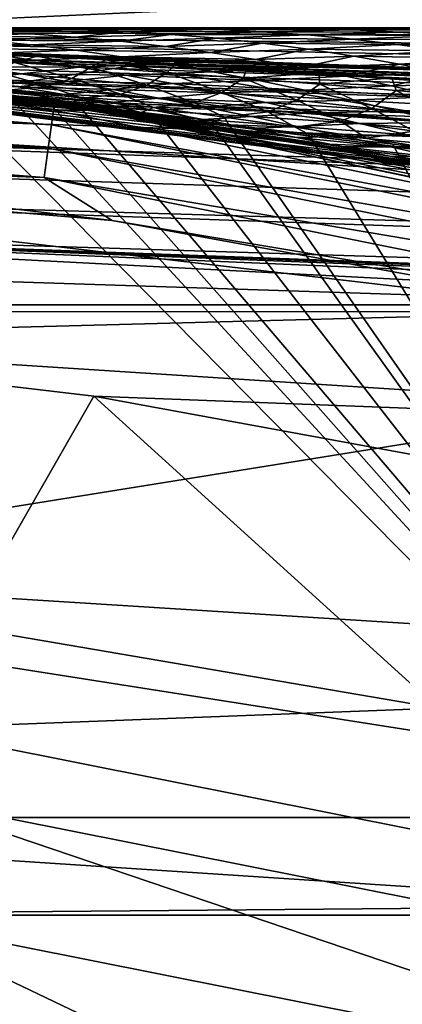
# Model space of a CAD drawing. Header units: metres. Extents: x -31 to 167, y -24 to 31.
# Tile 76 of 155: x 3.03 to 4.11, y 19.74 to 22.52. Entities that reach past the tile are written whole.
import ezdxf

# ---------------------------------------------------------------- set-up
doc = ezdxf.new("R2010")
doc.units = ezdxf.units.M
doc.layers.add('solid_12_381_042_XXX', color=7, linetype='CONTINUOUS')

msp = doc.modelspace()

# ---------------------------------------------------------------- linework, layer by layer
at = {"layer": 'solid_12_381_042_XXX'}
for points in [[(10.218121, 21.716084, -4), (-10.218286, 21.716007, -4), (-7.416245, 22.825409, -4)], [(10.218121, 21.716084, -4), (-7.416245, 22.825409, -4), (7.416117, 22.825451, -4)], [(4.330167, 22.58868), (-4.289686, 22.596405), (-1.412989, 22.45553)], [(4.330167, 22.58868), (-1.412989, 22.45553), (1.412989, 22.45553)], [(4.330167, 22.58868), (1.412989, 22.45553), (4.216481, 22.10136)], [(0.171966, 22.499838, 114.589661), (4.706438, 22.5, 114.550934), (2.366043, 22.5, 114.549568)], [(2.73606, 22.499697, 114.606354), (4.706438, 22.5, 114.550934), (0.171966, 22.499838, 114.589661)], [(3.121369, 22.267612, 118.2976), (0.448236, 22.438173, 118.21389), (0.449088, 22.480831, 118.2976)], [(0.449088, 22.480831, 118.2976), (0.449473, 22.49551, 118.390305), (3.22969, 22.266996, 118.390305)], [(3.121369, 22.267612, 118.2976), (0.449088, 22.480831, 118.2976), (3.22969, 22.266996, 118.390305)], [(3.085858, 22.287384, 141.123871), (3.22969, 22.266996, 118.390305), (0.449473, 22.49551, 118.390305)], [(2.653477, 22.342987, 141.388977), (3.085858, 22.287384, 141.123871), (0.449473, 22.49551, 118.390305)], [(2.73606, 22.499697, 114.606354), (0.634313, 22.496088, 114.691269), (4.706438, 22.5, 114.550934)], [(4.708815, 22.494659, 114.655464), (4.706438, 22.5, 114.550934), (0.634313, 22.496088, 114.691269)], [(4.717851, 22.367352, 115.049858), (0.634313, 22.496088, 114.691269), (2.508087, 22.446964, 114.916611)], [(4.711181, 22.478483, 114.75856), (4.708815, 22.494659, 114.655464), (0.634313, 22.496088, 114.691269)], [(4.713493, 22.451672, 114.859329), (4.711181, 22.478483, 114.75856), (0.634313, 22.496088, 114.691269)], [(4.715724, 22.414507, 114.956757), (4.713493, 22.451672, 114.859329), (0.634313, 22.496088, 114.691269)], [(4.717851, 22.367352, 115.049858), (4.715724, 22.414507, 114.956757), (0.634313, 22.496088, 114.691269)], [(30.313025, 21.493221, 142.746536), (0.756085, 22.487293, 142.760712), (1.120382, 22.47504, 144.491714)], [(1.315599, 22.468142, 142.738632), (0.756085, 22.487293, 142.760712), (30.313025, 21.493221, 142.746536)], [(30.50066, 21.48691, 144.505798), (1.120382, 22.47504, 144.491714), (1.120014, 22.467461, 144.594604)], [(30.50066, 21.48691, 144.505798), (30.313025, 21.493221, 142.746536), (1.120382, 22.47504, 144.491714)], [(2.457704, 22.5, 109.275635), (2.366043, 22.5, 114.549568), (4.706438, 22.5, 114.550934)], [(2.548858, 22.5, 109.275635), (2.457704, 22.5, 109.275635), (4.706438, 22.5, 114.550934)], [(2.856953, 22.5, 109.275635), (2.548858, 22.5, 109.275635), (4.706438, 22.5, 114.550934)], [(2.929391, 22.490713, 108.718376), (3.05625, 22.483761, 108.532242), (2.670757, 22.485168, 108.525002)], [(3.05625, 22.483761, 108.532242), (2.798939, 22.47662, 108.33667), (2.670757, 22.485168, 108.525002)], [(3.068063, 22.498285, 109.086967), (2.675892, 22.498276, 109.090187), (2.940277, 22.5, 109.275635)], [(3.068063, 22.498285, 109.086967), (2.802614, 22.495474, 108.90435), (2.675892, 22.498276, 109.090187)], [(3.05625, 22.483761, 108.532242), (3.183219, 22.474377, 108.345917), (2.798939, 22.47662, 108.33667)], [(3.183219, 22.474377, 108.345917), (2.927274, 22.465763, 108.148087), (2.798939, 22.47662, 108.33667)], [(3.068063, 22.498285, 109.086967), (3.196769, 22.49519, 108.898468), (2.802614, 22.495474, 108.90435)], [(3.196769, 22.49519, 108.898468), (2.929391, 22.490713, 108.718376), (2.802614, 22.495474, 108.90435)], [(2.940277, 22.5, 109.275635), (2.856953, 22.5, 109.275635), (4.706438, 22.5, 114.550934)], [(3.183219, 22.474377, 108.345917), (3.310324, 22.462336, 108.159363), (2.927274, 22.465763, 108.148087)], [(3.196769, 22.49519, 108.898468), (3.325529, 22.489782, 108.709846), (2.929391, 22.490713, 108.718376)], [(3.325529, 22.489782, 108.709846), (3.05625, 22.483761, 108.532242), (2.929391, 22.490713, 108.718376)], [(3.253229, 22.5, 109.275642), (2.940277, 22.5, 109.275635), (4.706438, 22.5, 114.550934)], [(3.068063, 22.498285, 109.086967), (2.940277, 22.5, 109.275635), (3.253229, 22.5, 109.275642)], [(3.325529, 22.489782, 108.709846), (3.183219, 22.474377, 108.345917), (3.05625, 22.483761, 108.532242)], [(3.068063, 22.498285, 109.086967), (3.253229, 22.5, 109.275642), (3.331257, 22.5, 109.27565)], [(3.457087, 22.498619, 109.088699), (3.068063, 22.498285, 109.086967), (3.331257, 22.5, 109.27565)], [(3.457087, 22.498619, 109.088699), (3.196769, 22.49519, 108.898468), (3.068063, 22.498285, 109.086967)], [(3.325529, 22.489782, 108.709846), (3.454366, 22.481747, 108.521088), (3.183219, 22.474377, 108.345917)], [(3.454366, 22.481747, 108.521088), (3.310324, 22.462336, 108.159363), (3.183219, 22.474377, 108.345917)], [(3.457087, 22.498619, 109.088699), (3.584569, 22.49527, 108.902313), (3.196769, 22.49519, 108.898468)], [(3.584569, 22.49527, 108.902313), (3.325529, 22.489782, 108.709846), (3.196769, 22.49519, 108.898468)], [(3.331257, 22.5, 109.27565), (3.253229, 22.5, 109.275642), (4.706438, 22.5, 114.550934)], [(3.454366, 22.481747, 108.521088), (3.583304, 22.470774, 108.332161), (3.310324, 22.462336, 108.159363)], [(3.584569, 22.49527, 108.902313), (3.712092, 22.489332, 108.715843), (3.325529, 22.489782, 108.709846)], [(3.712092, 22.489332, 108.715843), (3.454366, 22.481747, 108.521088), (3.325529, 22.489782, 108.709846)], [(3.646536, 22.5, 109.275665), (3.331257, 22.5, 109.27565), (4.706438, 22.5, 114.550934)], [(3.457087, 22.498619, 109.088699), (3.331257, 22.5, 109.27565), (3.646536, 22.5, 109.275665)], [(3.712092, 22.489332, 108.715843), (3.839674, 22.480457, 108.529274), (3.454366, 22.481747, 108.521088)], [(3.839674, 22.480457, 108.529274), (3.583304, 22.470774, 108.332161), (3.454366, 22.481747, 108.521088)], [(3.457087, 22.498619, 109.088699), (3.646536, 22.5, 109.275665), (3.721983, 22.5, 109.275665)], [(3.846386, 22.498779, 109.09079), (3.457087, 22.498619, 109.088699), (3.721983, 22.5, 109.275665)], [(3.846386, 22.498779, 109.09079), (3.584569, 22.49527, 108.902313), (3.457087, 22.498619, 109.088699)], [(3.839674, 22.480457, 108.529274), (3.967339, 22.468456, 108.342575), (3.583304, 22.470774, 108.332161)], [(3.846386, 22.498779, 109.09079), (3.972593, 22.495052, 108.906654), (3.584569, 22.49527, 108.902313)], [(3.972593, 22.495052, 108.906654), (3.712092, 22.489332, 108.715843), (3.584569, 22.49527, 108.902313)], [(3.721983, 22.5, 109.275665), (3.646536, 22.5, 109.275665), (4.706438, 22.5, 114.550934)], [(3.972593, 22.495052, 108.906654), (4.098821, 22.488514, 108.722488), (3.712092, 22.489332, 108.715843)], [(4.098821, 22.488514, 108.722488), (3.839674, 22.480457, 108.529274), (3.712092, 22.489332, 108.715843)], [(4.036881, 22.5, 109.275681), (3.721983, 22.5, 109.275665), (4.706438, 22.5, 114.550934)], [(3.846386, 22.498779, 109.09079), (3.721983, 22.5, 109.275665), (4.036881, 22.5, 109.275681)], [(4.098821, 22.488514, 108.722488), (4.22509, 22.478903, 108.538269), (3.839674, 22.480457, 108.529274)], [(4.22509, 22.478903, 108.538269), (3.967339, 22.468456, 108.342575), (3.839674, 22.480457, 108.529274)], [(3.846386, 22.498779, 109.09079), (4.036881, 22.5, 109.275681), (4.112833, 22.5, 109.275688)], [(4.236181, 22.498581, 109.093163), (3.846386, 22.498779, 109.09079), (4.112833, 22.5, 109.275688)], [(4.236181, 22.498581, 109.093163), (3.972593, 22.495052, 108.906654), (3.846386, 22.498779, 109.09079)], [(4.22509, 22.478903, 108.538269), (4.351431, 22.466078, 108.353973), (3.967339, 22.468456, 108.342575)], [(4.236181, 22.498581, 109.093163), (4.361089, 22.494505, 108.911385), (3.972593, 22.495052, 108.906654)], [(4.361089, 22.494505, 108.911385), (4.098821, 22.488514, 108.722488), (3.972593, 22.495052, 108.906654)], [(4.112833, 22.5, 109.275688), (4.036881, 22.5, 109.275681), (4.706438, 22.5, 114.550934)], [(4.361089, 22.494505, 108.911385), (4.486001, 22.487534, 108.729622), (4.098821, 22.488514, 108.722488)], [(4.486001, 22.487534, 108.729622), (4.22509, 22.478903, 108.538269), (4.098821, 22.488514, 108.722488)], [(30.490351, 21.468952, 144.664551), (1.120014, 22.467461, 144.594604), (1.119152, 22.44487, 144.695175)], [(30.490351, 21.468952, 144.664551), (30.50066, 21.48691, 144.505798), (1.120014, 22.467461, 144.594604)], [(1.315599, 22.468142, 142.738632), (30.313025, 21.493221, 142.746536), (30.306046, 21.475065, 142.587387)], [(1.315599, 22.468142, 142.738632), (30.306046, 21.475065, 142.587387), (1.898175, 22.44739, 142.713928)], [(1.412989, 22.45553), (4.089231, 22.125284, 104.141594), (4.168717, 22.110445, 104.075409)], [(4.216481, 22.10136), (1.412989, 22.45553), (4.168717, 22.110445, 104.075409)], [(1.412989, 22.45553), (3.990917, 22.143229, 104.22361), (4.089231, 22.125284, 104.141594)], [(1.412989, 22.45553), (3.812496, 22.174644, 104.372879), (3.990917, 22.143229, 104.22361)], [(1.412989, 22.45553), (3.633465, 22.204683, 104.523209), (3.812496, 22.174644, 104.372879)], [(1.412989, 22.45553), (3.453834, 22.233332, 104.674599), (3.633465, 22.204683, 104.523209)], [(1.412989, 22.45553), (3.273613, 22.26058, 104.827049), (3.453834, 22.233332, 104.674599)], [(1.412989, 22.45553), (3.166448, 22.276077, 104.917969), (3.273613, 22.26058, 104.827049)], [(1.412989, 22.45553), (3.092814, 22.286419, 104.98056), (3.166448, 22.276077, 104.917969)], [(1.412989, 22.45553), (2.911446, 22.310839, 105.135139), (3.092814, 22.286419, 104.98056)], [(30.306046, 21.475065, 142.587387), (3.335737, 22.391733, 142.647522), (1.898175, 22.44739, 142.713928)], [(2.977063, 22.338015, 142.040298), (1.898175, 22.44739, 142.713928), (3.335737, 22.391733, 142.647522)], [(4.717851, 22.367352, 115.049858), (2.508087, 22.446964, 114.916611), (2.694244, 22.438757, 114.936882)], [(2.673265, 22.457684, 107.946785), (2.927274, 22.465763, 108.148087), (3.055794, 22.452444, 107.959206)], [(2.803197, 22.443571, 107.755653), (2.673265, 22.457684, 107.946785), (3.055794, 22.452444, 107.959206)], [(2.803197, 22.443571, 107.755653), (3.055794, 22.452444, 107.959206), (3.184534, 22.436661, 107.769989)], [(3.310324, 22.462336, 108.159363), (3.055794, 22.452444, 107.959206), (2.927274, 22.465763, 108.148087)], [(3.310324, 22.462336, 108.159363), (3.437599, 22.44758, 107.972542), (3.055794, 22.452444, 107.959206)], [(3.437599, 22.44758, 107.972542), (3.184534, 22.436661, 107.769989), (3.055794, 22.452444, 107.959206)], [(3.437599, 22.44758, 107.972542), (3.565079, 22.430197, 107.785431), (3.184534, 22.436661, 107.769989)], [(3.583304, 22.470774, 108.332161), (3.437599, 22.44758, 107.972542), (3.310324, 22.462336, 108.159363)], [(3.583304, 22.470774, 108.332161), (3.712374, 22.456766, 108.143021), (3.437599, 22.44758, 107.972542)], [(3.712374, 22.456766, 108.143021), (3.565079, 22.430197, 107.785431), (3.437599, 22.44758, 107.972542)], [(3.712374, 22.456766, 108.143021), (3.841613, 22.439772, 107.953651), (3.565079, 22.430197, 107.785431)], [(3.967339, 22.468456, 108.342575), (3.712374, 22.456766, 108.143021), (3.583304, 22.470774, 108.332161)], [(3.967339, 22.468456, 108.342575), (4.095123, 22.453308, 108.155724), (3.712374, 22.456766, 108.143021)], [(4.095123, 22.453308, 108.155724), (3.841613, 22.439772, 107.953651), (3.712374, 22.456766, 108.143021)], [(4.095123, 22.453308, 108.155724), (4.223062, 22.434994, 107.968681), (3.841613, 22.439772, 107.953651)], [(4.351431, 22.466078, 108.353973), (4.095123, 22.453308, 108.155724), (3.967339, 22.468456, 108.342575)], [(4.351431, 22.466078, 108.353973), (4.477875, 22.449907, 108.169571), (4.095123, 22.453308, 108.155724)], [(4.477875, 22.449907, 108.169571), (4.223062, 22.434994, 107.968681), (4.095123, 22.453308, 108.155724)], [(3.115446, 22.225357, 118.21389), (0.446908, 22.371719, 118.147484), (0.448236, 22.438173, 118.21389)], [(3.115446, 22.225357, 118.21389), (0.448236, 22.438173, 118.21389), (3.121369, 22.267612, 118.2976)], [(30.490351, 21.468952, 144.664551), (1.119152, 22.44487, 144.695175), (1.1178, 22.407757, 144.791367)], [(4.717851, 22.367352, 115.049858), (2.694244, 22.438757, 114.936882), (2.882977, 22.429867, 114.957031)], [(2.773145, 22.408497, 107.223808), (2.9334, 22.427286, 107.564117), (3.063911, 22.408928, 107.372147)], [(2.9334, 22.427286, 107.564117), (2.803197, 22.443571, 107.755653), (3.184534, 22.436661, 107.769989)], [(3.074498, 22.420252, 114.977097), (2.882977, 22.429867, 114.957031), (3.010278, 22.40262, 115.023445)], [(4.717851, 22.367352, 115.049858), (2.882977, 22.429867, 114.957031), (3.074498, 22.420252, 114.977097)], [(2.9334, 22.427286, 107.564117), (3.184534, 22.436661, 107.769989), (3.31353, 22.418512, 107.580406)], [(3.063911, 22.408928, 107.372147), (2.9334, 22.427286, 107.564117), (3.31353, 22.418512, 107.580406)], [(3.074498, 22.420252, 114.977097), (3.010278, 22.40262, 115.023445), (3.226611, 22.388506, 115.048203)], [(3.063911, 22.408928, 107.372147), (3.31353, 22.418512, 107.580406), (3.442818, 22.398096, 107.390427)], [(3.269008, 22.409849, 114.997154), (3.074498, 22.420252, 114.977097), (3.226611, 22.388506, 115.048203)], [(4.717851, 22.367352, 115.049858), (3.074498, 22.420252, 114.977097), (3.269008, 22.409849, 114.997154)], [(3.565079, 22.430197, 107.785431), (3.31353, 22.418512, 107.580406), (3.184534, 22.436661, 107.769989)], [(3.565079, 22.430197, 107.785431), (3.692799, 22.410269, 107.597984), (3.31353, 22.418512, 107.580406)], [(3.692799, 22.410269, 107.597984), (3.442818, 22.398096, 107.390427), (3.31353, 22.418512, 107.580406)], [(3.841613, 22.439772, 107.953651), (3.692799, 22.410269, 107.597984), (3.565079, 22.430197, 107.785431)], [(3.841613, 22.439772, 107.953651), (3.971058, 22.419847, 107.764008), (3.692799, 22.410269, 107.597984)], [(3.971058, 22.419847, 107.764008), (3.820791, 22.387859, 107.410187), (3.692799, 22.410269, 107.597984)], [(3.971058, 22.419847, 107.764008), (4.100742, 22.397026, 107.574059), (3.820791, 22.387859, 107.410187)], [(4.223062, 22.434994, 107.968681), (3.971058, 22.419847, 107.764008), (3.841613, 22.439772, 107.953651)], [(4.223062, 22.434994, 107.968681), (4.351186, 22.413496, 107.781418), (3.971058, 22.419847, 107.764008)], [(4.351186, 22.413496, 107.781418), (4.100742, 22.397026, 107.574059), (3.971058, 22.419847, 107.764008)], [(30.48839, 21.410524, 144.824265), (1.1178, 22.407757, 144.791367), (1.115987, 22.356922, 144.881042)], [(30.490351, 21.468952, 144.664551), (1.1178, 22.407757, 144.791367), (30.48839, 21.410524, 144.824265)], [(2.762335, 22.373137, 106.66291), (2.901536, 22.389933, 107.034912), (3.030314, 22.369825, 106.845497)], [(2.901536, 22.389933, 107.034912), (2.773145, 22.408497, 107.223808), (3.063911, 22.408928, 107.372147)], [(2.901536, 22.389933, 107.034912), (3.063911, 22.408928, 107.372147), (3.194765, 22.388592, 107.17971)], [(3.030314, 22.369825, 106.845497), (2.901536, 22.389933, 107.034912), (3.194765, 22.388592, 107.17971)], [(3.010278, 22.40262, 115.023445), (2.959846, 22.375534, 115.107765), (3.172443, 22.357286, 115.138092)], [(4.429336, 22.215626, 141.998413), (2.977063, 22.338015, 142.040298), (3.335737, 22.391733, 142.647522)], [(3.226611, 22.388506, 115.048203), (3.010278, 22.40262, 115.023445), (3.172443, 22.357286, 115.138092)], [(3.194765, 22.388592, 107.17971), (3.063911, 22.408928, 107.372147), (3.442818, 22.398096, 107.390427)], [(3.194765, 22.388592, 107.17971), (3.442818, 22.398096, 107.390427), (3.572428, 22.375488, 107.20002)], [(3.269008, 22.409849, 114.997154), (3.226611, 22.388506, 115.048203), (3.442872, 22.373423, 115.072487)], [(3.466697, 22.398571, 115.017303), (3.269008, 22.409849, 114.997154), (3.442872, 22.373423, 115.072487)], [(4.717851, 22.367352, 115.049858), (3.269008, 22.409849, 114.997154), (3.466697, 22.398571, 115.017303)], [(30.306046, 21.475065, 142.587387), (4.14347, 22.356859, 142.606277), (3.335737, 22.391733, 142.647522)], [(4.429336, 22.215626, 141.998413), (3.335737, 22.391733, 142.647522), (4.14347, 22.356859, 142.606277)], [(3.692799, 22.410269, 107.597984), (3.820791, 22.387859, 107.410187), (3.442818, 22.398096, 107.390427)], [(3.820791, 22.387859, 107.410187), (3.572428, 22.375488, 107.20002), (3.442818, 22.398096, 107.390427)], [(3.466697, 22.398571, 115.017303), (3.442872, 22.373423, 115.072487), (3.659054, 22.357378, 115.096275)], [(3.667696, 22.38632, 115.037628), (3.466697, 22.398571, 115.017303), (3.659054, 22.357378, 115.096275)], [(4.719834, 22.310913, 115.137321), (3.466697, 22.398571, 115.017303), (3.667696, 22.38632, 115.037628)], [(4.717851, 22.367352, 115.049858), (3.466697, 22.398571, 115.017303), (4.719834, 22.310913, 115.137321)], [(4.100742, 22.397026, 107.574059), (3.949086, 22.363012, 107.222), (3.820791, 22.387859, 107.410187)], [(4.100742, 22.397026, 107.574059), (4.230698, 22.371323, 107.383774), (3.949086, 22.363012, 107.222)], [(4.351186, 22.413496, 107.781418), (4.479526, 22.388794, 107.593903), (4.100742, 22.397026, 107.574059)], [(4.479526, 22.388794, 107.593903), (4.230698, 22.371323, 107.383774), (4.100742, 22.397026, 107.574059)], [(3.106219, 22.159534, 118.147484), (0.445235, 22.287989, 118.104897), (0.446908, 22.371719, 118.147484)], [(3.115446, 22.225357, 118.21389), (3.106219, 22.159534, 118.147484), (0.446908, 22.371719, 118.147484)], [(2.891596, 22.353598, 106.472878), (2.762335, 22.373137, 106.66291), (3.030314, 22.369825, 106.845497)], [(2.891596, 22.353598, 106.472878), (3.030314, 22.369825, 106.845497), (3.159503, 22.348242, 106.65554)], [(2.896202, 22.356415, 115.190216), (3.10417, 22.335205, 115.226349), (2.959846, 22.375534, 115.107765)], [(3.10417, 22.335205, 115.226349), (3.172443, 22.357286, 115.138092), (2.959846, 22.375534, 115.107765)], [(3.030314, 22.369825, 106.845497), (3.194765, 22.388592, 107.17971), (3.325991, 22.366352, 106.986778)], [(3.159503, 22.348242, 106.65554), (3.030314, 22.369825, 106.845497), (3.325991, 22.366352, 106.986778)], [(3.159503, 22.348242, 106.65554), (3.325991, 22.366352, 106.986778), (3.457618, 22.342283, 106.793312)], [(3.226611, 22.388506, 115.048203), (3.172443, 22.357286, 115.138092), (3.384941, 22.33779, 115.167786)], [(3.325991, 22.366352, 106.986778), (3.194765, 22.388592, 107.17971), (3.572428, 22.375488, 107.20002)], [(3.442872, 22.373423, 115.072487), (3.226611, 22.388506, 115.048203), (3.384941, 22.33779, 115.167786)], [(3.325991, 22.366352, 106.986778), (3.572428, 22.375488, 107.20002), (3.702392, 22.350748, 107.00914)], [(3.457618, 22.342283, 106.793312), (3.325991, 22.366352, 106.986778), (3.702392, 22.350748, 107.00914)], [(3.442872, 22.373423, 115.072487), (3.384941, 22.33779, 115.167786), (3.597332, 22.317049, 115.196831)], [(3.659054, 22.357378, 115.096275), (3.442872, 22.373423, 115.072487), (3.597332, 22.317049, 115.196831)], [(3.820791, 22.387859, 107.410187), (3.949086, 22.363012, 107.222), (3.572428, 22.375488, 107.20002)], [(3.949086, 22.363012, 107.222), (3.702392, 22.350748, 107.00914), (3.572428, 22.375488, 107.20002)], [(3.871836, 22.373133, 115.057938), (3.667696, 22.38632, 115.037628), (3.659054, 22.357378, 115.096275)], [(3.871836, 22.373133, 115.057938), (3.659054, 22.357378, 115.096275), (3.875153, 22.340384, 115.119514)], [(4.502972, 22.327919, 115.117897), (3.667696, 22.38632, 115.037628), (3.871836, 22.373133, 115.057938)], [(4.719834, 22.310913, 115.137321), (3.667696, 22.38632, 115.037628), (4.502972, 22.327919, 115.117897)], [(3.949086, 22.363012, 107.222), (4.077711, 22.335772, 107.033386), (3.702392, 22.350748, 107.00914)], [(4.07908, 22.359013, 115.07814), (3.871836, 22.373133, 115.057938), (3.875153, 22.340384, 115.119514)], [(4.502972, 22.327919, 115.117897), (3.871836, 22.373133, 115.057938), (4.07908, 22.359013, 115.07814)], [(4.230698, 22.371323, 107.383774), (4.077711, 22.335772, 107.033386), (3.949086, 22.363012, 107.222)], [(4.230698, 22.371323, 107.383774), (4.360952, 22.342764, 107.193115), (4.077711, 22.335772, 107.033386)], [(30.485064, 21.31156, 144.969452), (1.115987, 22.356922, 144.881042), (1.113752, 22.293468, 144.962296)], [(30.48839, 21.410524, 144.824265), (1.115987, 22.356922, 144.881042), (30.485064, 21.31156, 144.969452)], [(4.104156, 22.162462, 141.375336), (3.085858, 22.287384, 141.123871), (2.653477, 22.342987, 141.388977)], [(4.429336, 22.215626, 141.998413), (2.653477, 22.342987, 141.388977), (2.977063, 22.338015, 142.040298)], [(4.429336, 22.215626, 141.998413), (4.104156, 22.162462, 141.375336), (2.653477, 22.342987, 141.388977)], [(2.760256, 22.345373, 106.089211), (3.021314, 22.332932, 106.282242), (3.151493, 22.31122, 106.091026)], [(2.891037, 22.326357, 105.897232), (2.760256, 22.345373, 106.089211), (3.151493, 22.31122, 106.091026)], [(3.021314, 22.332932, 106.282242), (2.891596, 22.353598, 106.472878), (3.159503, 22.348242, 106.65554)], [(3.001967, 22.324961, 115.306808), (3.10417, 22.335205, 115.226349), (2.896202, 22.356415, 115.190216)], [(3.001967, 22.324961, 115.306808), (3.203009, 22.300755, 115.34787), (3.10417, 22.335205, 115.226349)], [(3.021314, 22.332932, 106.282242), (3.159503, 22.348242, 106.65554), (3.289126, 22.32526, 106.465012)], [(3.10417, 22.335205, 115.226349), (3.312025, 22.312534, 115.261772), (3.172443, 22.357286, 115.138092)], [(3.203009, 22.300755, 115.34787), (3.312025, 22.312534, 115.261772), (3.10417, 22.335205, 115.226349)], [(3.289126, 22.32526, 106.465012), (3.159503, 22.348242, 106.65554), (3.457618, 22.342283, 106.793312)], [(3.312025, 22.312534, 115.261772), (3.384941, 22.33779, 115.167786), (3.172443, 22.357286, 115.138092)], [(3.289126, 22.32526, 106.465012), (3.457618, 22.342283, 106.793312), (3.58967, 22.316465, 106.599289)], [(3.312025, 22.312534, 115.261772), (3.519757, 22.288406, 115.296471), (3.384941, 22.33779, 115.167786)], [(3.519757, 22.288406, 115.296471), (3.597332, 22.317049, 115.196831), (3.384941, 22.33779, 115.167786)], [(3.457618, 22.342283, 106.793312), (3.702392, 22.350748, 107.00914), (3.832734, 22.32394, 106.817772)], [(3.58967, 22.316465, 106.599289), (3.457618, 22.342283, 106.793312), (3.832734, 22.32394, 106.817772)], [(3.659054, 22.357378, 115.096275), (3.597332, 22.317049, 115.196831), (3.809608, 22.295076, 115.225166)], [(3.875153, 22.340384, 115.119514), (3.659054, 22.357378, 115.096275), (3.809608, 22.295076, 115.225166)], [(4.077711, 22.335772, 107.033386), (3.832734, 22.32394, 106.817772), (3.702392, 22.350748, 107.00914)], [(3.875153, 22.340384, 115.119514), (3.809608, 22.295076, 115.225166), (4.021767, 22.271889, 115.252731)], [(4.077711, 22.335772, 107.033386), (4.20668, 22.306208, 106.84433), (3.832734, 22.32394, 106.817772)], [(4.07908, 22.359013, 115.07814), (3.875153, 22.340384, 115.119514), (4.091168, 22.322462, 115.142151)], [(4.091168, 22.322462, 115.142151), (3.875153, 22.340384, 115.119514), (4.021767, 22.271889, 115.252731)], [(4.360952, 22.342764, 107.193115), (4.20668, 22.306208, 106.84433), (4.077711, 22.335772, 107.033386)], [(4.289433, 22.343946, 115.098145), (4.07908, 22.359013, 115.07814), (4.091168, 22.322462, 115.142151)], [(4.502972, 22.327919, 115.117897), (4.07908, 22.359013, 115.07814), (4.289433, 22.343946, 115.098145)], [(4.289433, 22.343946, 115.098145), (4.091168, 22.322462, 115.142151), (4.30711, 22.303629, 115.164124)], [(2.675548, 20.324623, 115.540306), (5.305753, 19.801424, 115.540306), (2.816863, 22.322981, 115.540306)], [(2.763198, 22.331001, 105.508881), (3.022287, 22.306572, 105.704659), (3.153989, 22.286083, 105.51152)], [(2.895539, 22.31354, 105.314995), (2.763198, 22.331001, 105.508881), (3.153989, 22.286083, 105.51152)], [(5.305753, 19.801424, 115.540306), (3.001785, 22.299871, 115.540306), (2.816863, 22.322981, 115.540306)], [(2.891037, 22.326357, 105.897232), (3.151493, 22.31122, 106.091026), (3.282128, 22.288551, 105.899223)], [(3.022287, 22.306572, 105.704659), (2.891037, 22.326357, 105.897232), (3.282128, 22.288551, 105.899223)], [(3.028264, 22.295464, 105.120621), (2.911446, 22.310839, 105.135139), (2.895539, 22.31354, 105.314995)], [(2.895539, 22.31354, 105.314995), (3.153989, 22.286083, 105.51152), (3.286087, 22.26494, 105.317894)], [(3.028264, 22.295464, 105.120621), (2.895539, 22.31354, 105.314995), (3.286087, 22.26494, 105.317894)], [(3.028264, 22.295464, 105.120621), (3.092814, 22.286419, 104.98056), (2.911446, 22.310839, 105.135139)], [(2.914836, 22.312529, 115.487579), (3.109284, 22.286613, 115.540306), (2.971174, 22.313797, 115.40052)], [(2.914836, 22.312529, 115.487579), (3.001785, 22.299871, 115.540306), (3.109284, 22.286613, 115.540306)], [(2.971174, 22.313797, 115.40052), (3.170202, 22.287949, 115.448021), (3.001967, 22.324961, 115.306808)], [(2.971174, 22.313797, 115.40052), (3.109284, 22.286613, 115.540306), (3.170202, 22.287949, 115.448021)], [(3.170202, 22.287949, 115.448021), (3.203009, 22.300755, 115.34787), (3.001967, 22.324961, 115.306808)], [(3.151493, 22.31122, 106.091026), (3.021314, 22.332932, 106.282242), (3.289126, 22.32526, 106.465012)], [(3.022287, 22.306572, 105.704659), (3.282128, 22.288551, 105.899223), (3.413207, 22.265013, 105.706863)], [(3.153989, 22.286083, 105.51152), (3.022287, 22.306572, 105.704659), (3.413207, 22.265013, 105.706863)], [(3.151493, 22.31122, 106.091026), (3.289126, 22.32526, 106.465012), (3.419189, 22.300968, 106.273918)], [(3.282128, 22.288551, 105.899223), (3.151493, 22.31122, 106.091026), (3.419189, 22.300968, 106.273918)], [(3.203009, 22.300755, 115.34787), (3.403932, 22.274979, 115.388191), (3.312025, 22.312534, 115.261772)], [(3.419189, 22.300968, 106.273918), (3.289126, 22.32526, 106.465012), (3.58967, 22.316465, 106.599289)], [(3.403932, 22.274979, 115.388191), (3.519757, 22.288406, 115.296471), (3.312025, 22.312534, 115.261772)], [(3.419189, 22.300968, 106.273918), (3.58967, 22.316465, 106.599289), (3.722152, 22.288998, 106.404716)], [(3.519757, 22.288406, 115.296471), (3.727358, 22.262829, 115.330391), (3.597332, 22.317049, 115.196831)], [(3.58967, 22.316465, 106.599289), (3.832734, 22.32394, 106.817772), (3.963465, 22.295153, 106.625908)], [(3.722152, 22.288998, 106.404716), (3.58967, 22.316465, 106.599289), (3.963465, 22.295153, 106.625908)], [(3.727358, 22.262829, 115.330391), (3.809608, 22.295076, 115.225166), (3.597332, 22.317049, 115.196831)], [(4.20668, 22.306208, 106.84433), (3.963465, 22.295153, 106.625908), (3.832734, 22.32394, 106.817772)], [(4.20668, 22.306208, 106.84433), (4.336, 22.274401, 106.654831), (3.963465, 22.295153, 106.625908)], [(4.091168, 22.322462, 115.142151), (4.021767, 22.271889, 115.252731), (4.23381, 22.247503, 115.279449)], [(4.30711, 22.303629, 115.164124), (4.091168, 22.322462, 115.142151), (4.23381, 22.247503, 115.279449)], [(3.094594, 22.076599, 118.104897), (0.443389, 22.195572, 118.090302), (0.445235, 22.287989, 118.104897)], [(3.106219, 22.159534, 118.147484), (3.094594, 22.076599, 118.104897), (0.445235, 22.287989, 118.104897)], [(30.485064, 21.31156, 144.969452), (1.113752, 22.293468, 144.962296), (1.111143, 22.218773, 145.033325)], [(5.305753, 19.801424, 115.540306), (3.109284, 22.286613, 115.540306), (3.001785, 22.299871, 115.540306)], [(3.028264, 22.295464, 105.120621), (3.166448, 22.276077, 104.917969), (3.092814, 22.286419, 104.98056)], [(3.028264, 22.295464, 105.120621), (3.418514, 22.243193, 105.123871), (3.166448, 22.276077, 104.917969)], [(3.028264, 22.295464, 105.120621), (3.286087, 22.26494, 105.317894), (3.418514, 22.243193, 105.123871)], [(3.085858, 22.287384, 141.123871), (3.811723, 22.174778, 140.711502), (3.22969, 22.266996, 118.390305)], [(4.104156, 22.162462, 141.375336), (3.811723, 22.174778, 140.711502), (3.085858, 22.287384, 141.123871)], [(3.170202, 22.287949, 115.448021), (3.109284, 22.286613, 115.540306), (3.196861, 22.275898, 115.540306)], [(5.305753, 19.801424, 115.540306), (3.196861, 22.275898, 115.540306), (3.109284, 22.286613, 115.540306)], [(3.153989, 22.286083, 105.51152), (3.413207, 22.265013, 105.706863), (3.544682, 22.240683, 105.514008)], [(3.286087, 22.26494, 105.317894), (3.153989, 22.286083, 105.51152), (3.544682, 22.240683, 105.514008)], [(3.170202, 22.287949, 115.448021), (3.369122, 22.260412, 115.494781), (3.203009, 22.300755, 115.34787)], [(3.170202, 22.287949, 115.448021), (3.196861, 22.275898, 115.540306), (3.369122, 22.260412, 115.494781)], [(3.369122, 22.260412, 115.494781), (3.403932, 22.274979, 115.388191), (3.203009, 22.300755, 115.34787)], [(3.282128, 22.288551, 105.899223), (3.419189, 22.300968, 106.273918), (3.54969, 22.275465, 106.082268)], [(3.413207, 22.265013, 105.706863), (3.282128, 22.288551, 105.899223), (3.54969, 22.275465, 106.082268)], [(3.403932, 22.274979, 115.388191), (3.604726, 22.247637, 115.427765), (3.519757, 22.288406, 115.296471)], [(3.54969, 22.275465, 106.082268), (3.419189, 22.300968, 106.273918), (3.722152, 22.288998, 106.404716)], [(3.604726, 22.247637, 115.427765), (3.727358, 22.262829, 115.330391), (3.519757, 22.288406, 115.296471)], [(3.54969, 22.275465, 106.082268), (3.722152, 22.288998, 106.404716), (3.855066, 22.259983, 106.209587)], [(3.722152, 22.288998, 106.404716), (3.963465, 22.295153, 106.625908), (4.09459, 22.264481, 106.433533)], [(3.855066, 22.259983, 106.209587), (3.722152, 22.288998, 106.404716), (4.09459, 22.264481, 106.433533)], [(3.727358, 22.262829, 115.330391), (3.934821, 22.235813, 115.363464), (3.809608, 22.295076, 115.225166)], [(3.934821, 22.235813, 115.363464), (4.021767, 22.271889, 115.252731), (3.809608, 22.295076, 115.225166)], [(4.336, 22.274401, 106.654831), (4.09459, 22.264481, 106.433533), (3.963465, 22.295153, 106.625908)], [(3.115446, 22.225357, 118.21389), (3.121369, 22.267612, 118.2976), (5.749282, 21.737875, 118.2976)], [(5.749282, 21.737875, 118.2976), (3.121369, 22.267612, 118.2976), (3.22969, 22.266996, 118.390305)], [(3.551198, 22.220884, 104.929535), (3.273613, 22.26058, 104.827049), (3.166448, 22.276077, 104.917969)], [(3.551198, 22.220884, 104.929535), (3.166448, 22.276077, 104.917969), (3.418514, 22.243193, 105.123871)], [(5.305753, 19.801424, 115.540306), (3.402038, 22.251072, 115.540306), (3.196861, 22.275898, 115.540306)], [(3.369122, 22.260412, 115.494781), (3.196861, 22.275898, 115.540306), (3.402038, 22.251072, 115.540306)], [(5.600026, 21.791964, 139.842636), (5.960344, 21.696182, 118.390305), (3.22969, 22.266996, 118.390305)], [(5.749282, 21.737875, 118.2976), (3.22969, 22.266996, 118.390305), (5.960344, 21.696182, 118.390305)], [(5.0336, 21.929726, 140.097092), (5.600026, 21.791964, 139.842636), (3.22969, 22.266996, 118.390305)], [(4.735731, 21.995974, 140.238358), (5.0336, 21.929726, 140.097092), (3.22969, 22.266996, 118.390305)], [(3.896468, 22.160044, 140.665802), (4.735731, 21.995974, 140.238358), (3.22969, 22.266996, 118.390305)], [(3.811723, 22.174778, 140.711502), (3.896468, 22.160044, 140.665802), (3.22969, 22.266996, 118.390305)], [(3.551198, 22.220884, 104.929535), (3.453834, 22.233332, 104.674599), (3.273613, 22.26058, 104.827049)], [(3.286087, 22.26494, 105.317894), (3.544682, 22.240683, 105.514008), (3.676492, 22.215641, 105.320755)], [(3.418514, 22.243193, 105.123871), (3.286087, 22.26494, 105.317894), (3.676492, 22.215641, 105.320755)], [(3.369122, 22.260412, 115.494781), (3.567135, 22.231367, 115.540306), (3.403932, 22.274979, 115.388191)], [(3.369122, 22.260412, 115.494781), (3.402038, 22.251072, 115.540306), (3.567135, 22.231367, 115.540306)], [(5.305753, 19.801424, 115.540306), (3.567135, 22.231367, 115.540306), (3.402038, 22.251072, 115.540306)], [(3.403932, 22.274979, 115.388191), (3.567135, 22.231367, 115.540306), (3.604726, 22.247637, 115.427765)], [(3.413207, 22.265013, 105.706863), (3.54969, 22.275465, 106.082268), (3.680622, 22.24885, 105.890068)], [(3.544682, 22.240683, 105.514008), (3.413207, 22.265013, 105.706863), (3.680622, 22.24885, 105.890068)], [(3.680622, 22.24885, 105.890068), (3.54969, 22.275465, 106.082268), (3.855066, 22.259983, 106.209587)], [(3.604726, 22.247637, 115.427765), (3.805383, 22.218733, 115.466507), (3.727358, 22.262829, 115.330391)], [(3.680622, 22.24885, 105.890068), (3.855066, 22.259983, 106.209587), (3.988395, 22.22954, 106.013939)], [(3.805383, 22.218733, 115.466507), (3.934821, 22.235813, 115.363464), (3.727358, 22.262829, 115.330391)], [(3.855066, 22.259983, 106.209587), (4.09459, 22.264481, 106.433533), (4.226104, 22.232033, 106.240669)], [(3.988395, 22.22954, 106.013939), (3.855066, 22.259983, 106.209587), (4.226104, 22.232033, 106.240669)], [(3.934821, 22.235813, 115.363464), (4.142142, 22.207373, 115.395615), (4.021767, 22.271889, 115.252731)], [(4.142142, 22.207373, 115.395615), (4.23381, 22.247503, 115.279449), (4.021767, 22.271889, 115.252731)], [(4.336, 22.274401, 106.654831), (4.465674, 22.240446, 106.46489), (4.09459, 22.264481, 106.433533)], [(4.465674, 22.240446, 106.46489), (4.226104, 22.232033, 106.240669), (4.09459, 22.264481, 106.433533)], [(3.115446, 22.225357, 118.21389), (5.738373, 21.696627, 118.21389), (3.106219, 22.159534, 118.147484)], [(3.115446, 22.225357, 118.21389), (5.749282, 21.737875, 118.2976), (5.738373, 21.696627, 118.21389)], [(3.418514, 22.243193, 105.123871), (3.676492, 22.215641, 105.320755), (3.808573, 22.18996, 105.127182)], [(3.551198, 22.220884, 104.929535), (3.418514, 22.243193, 105.123871), (3.808573, 22.18996, 105.127182)], [(3.684066, 22.198051, 104.734993), (3.633465, 22.204683, 104.523209), (3.453834, 22.233332, 104.674599)], [(3.684066, 22.198051, 104.734993), (3.453834, 22.233332, 104.674599), (3.551198, 22.220884, 104.929535)], [(3.544682, 22.240683, 105.514008), (3.680622, 22.24885, 105.890068), (3.811938, 22.221226, 105.697388)], [(3.676492, 22.215641, 105.320755), (3.544682, 22.240683, 105.514008), (3.811938, 22.221226, 105.697388)], [(3.604726, 22.247637, 115.427765), (3.567135, 22.231367, 115.540306), (3.616922, 22.225466, 115.540306)], [(5.305753, 19.801424, 115.540306), (3.616922, 22.225466, 115.540306), (3.567135, 22.231367, 115.540306)], [(3.604726, 22.247637, 115.427765), (3.616922, 22.225466, 115.540306), (3.805383, 22.218733, 115.466507)], [(5.305753, 19.801424, 115.540306), (3.842535, 22.198885, 115.540306), (3.616922, 22.225466, 115.540306)], [(3.805383, 22.218733, 115.466507), (3.616922, 22.225466, 115.540306), (3.842535, 22.198885, 115.540306)], [(3.811938, 22.221226, 105.697388), (3.680622, 22.24885, 105.890068), (3.988395, 22.22954, 106.013939)], [(3.805383, 22.218733, 115.466507), (4.0059, 22.188274, 115.504372), (3.934821, 22.235813, 115.363464)], [(3.811938, 22.221226, 105.697388), (3.988395, 22.22954, 106.013939), (4.122092, 22.197803, 105.817825)], [(4.0059, 22.188274, 115.504372), (4.142142, 22.207373, 115.395615), (3.934821, 22.235813, 115.363464)], [(3.988395, 22.22954, 106.013939), (4.226104, 22.232033, 106.240669), (4.357965, 22.197954, 106.047371)], [(4.122092, 22.197803, 105.817825), (3.988395, 22.22954, 106.013939), (4.357965, 22.197954, 106.047371)], [(3.287078, 21.955181, 118.090302), (0.443389, 22.195572, 118.090302), (1.868703, 22.121365, 118.090302)], [(3.094594, 22.076599, 118.104897), (1.868703, 22.121365, 118.090302), (0.443389, 22.195572, 118.090302)], [(4.698881, 21.69698, 118.090302), (0.443389, 22.195572, 118.090302), (3.287078, 21.955181, 118.090302)], [(0.443389, 21.695469, 118.090302), (0.443389, 22.195572, 118.090302), (4.698881, 21.69698, 118.090302)], [(30.480618, 21.17931, 145.085587), (1.111143, 22.218773, 145.033325), (1.108217, 22.13446, 145.092621)], [(30.485064, 21.31156, 144.969452), (1.111143, 22.218773, 145.033325), (30.480618, 21.17931, 145.085587)], [(3.551198, 22.220884, 104.929535), (3.808573, 22.18996, 105.127182), (3.940861, 22.163713, 104.933372)], [(3.684066, 22.198051, 104.734993), (3.551198, 22.220884, 104.929535), (3.940861, 22.163713, 104.933372)], [(3.817041, 22.174723, 104.540344), (3.812496, 22.174644, 104.372879), (3.633465, 22.204683, 104.523209)], [(3.817041, 22.174723, 104.540344), (3.633465, 22.204683, 104.523209), (3.684066, 22.198051, 104.734993)], [(3.676492, 22.215641, 105.320755), (3.811938, 22.221226, 105.697388), (3.943584, 22.192703, 105.504311)], [(3.808573, 22.18996, 105.127182), (3.676492, 22.215641, 105.320755), (3.943584, 22.192703, 105.504311)], [(3.684066, 22.198051, 104.734993), (3.940861, 22.163713, 104.933372), (4.073288, 22.136974, 104.739426)], [(3.817041, 22.174723, 104.540344), (3.684066, 22.198051, 104.734993), (4.073288, 22.136974, 104.739426)], [(3.805383, 22.218733, 115.466507), (3.842535, 22.198885, 115.540306), (4.0059, 22.188274, 115.504372)], [(3.943584, 22.192703, 105.504311), (3.811938, 22.221226, 105.697388), (4.122092, 22.197803, 105.817825)], [(5.305753, 19.801424, 115.540306), (4.081332, 22.171003, 115.540306), (3.842535, 22.198885, 115.540306)], [(4.0059, 22.188274, 115.504372), (3.842535, 22.198885, 115.540306), (4.081332, 22.171003, 115.540306)], [(3.943584, 22.192703, 105.504311), (4.122092, 22.197803, 105.817825), (4.256103, 22.164917, 105.621338)], [(4.0059, 22.188274, 115.504372), (4.205304, 22.156651, 115.540306), (4.142142, 22.207373, 115.395615)], [(5.901484, 22.079742, 141.962677), (4.104156, 22.162462, 141.375336), (4.429336, 22.215626, 141.998413)], [(3.808573, 22.18996, 105.127182), (3.943584, 22.192703, 105.504311), (4.075505, 22.163383, 105.310905)], [(3.940861, 22.163713, 104.933372), (3.808573, 22.18996, 105.127182), (4.075505, 22.163383, 105.310905)], [(5.288501, 21.912296, 140.756927), (3.896468, 22.160044, 140.665802), (3.811723, 22.174778, 140.711502)], [(5.58101, 21.964479, 141.383194), (3.811723, 22.174778, 140.711502), (4.104156, 22.162462, 141.375336)], [(5.58101, 21.964479, 141.383194), (5.288501, 21.912296, 140.756927), (3.811723, 22.174778, 140.711502)], [(3.949962, 22.150928, 104.345795), (3.812496, 22.174644, 104.372879), (3.817041, 22.174723, 104.540344)], [(3.949962, 22.150928, 104.345795), (3.990917, 22.143229, 104.22361), (3.812496, 22.174644, 104.372879)], [(3.817041, 22.174723, 104.540344), (4.073288, 22.136974, 104.739426), (4.205699, 22.10981, 104.545547)], [(3.949962, 22.150928, 104.345795), (3.817041, 22.174723, 104.540344), (4.205699, 22.10981, 104.545547)], [(4.075505, 22.163383, 105.310905), (3.943584, 22.192703, 105.504311), (4.256103, 22.164917, 105.621338)], [(4.0059, 22.188274, 115.504372), (4.081332, 22.171003, 115.540306), (4.205304, 22.156651, 115.540306)], [(5.305753, 19.801424, 115.540306), (4.205304, 22.156651, 115.540306), (4.081332, 22.171003, 115.540306)], [(3.106219, 22.159534, 118.147484), (5.721378, 21.63237, 118.147484), (3.094594, 22.076599, 118.104897)], [(5.738373, 21.696627, 118.21389), (5.721378, 21.63237, 118.147484), (3.106219, 22.159534, 118.147484)], [(5.288501, 21.912296, 140.756927), (4.735731, 21.995974, 140.238358), (3.896468, 22.160044, 140.665802)], [(3.940861, 22.163713, 104.933372), (4.075505, 22.163383, 105.310905), (4.20764, 22.133379, 105.117264)], [(4.073288, 22.136974, 104.739426), (3.940861, 22.163713, 104.933372), (4.20764, 22.133379, 105.117264)], [(3.949962, 22.150928, 104.345795), (4.089231, 22.125284, 104.141594), (3.990917, 22.143229, 104.22361)], [(3.949962, 22.150928, 104.345795), (4.337778, 22.08227, 104.352173), (4.089231, 22.125284, 104.141594)], [(3.949962, 22.150928, 104.345795), (4.205699, 22.10981, 104.545547), (4.337778, 22.08227, 104.352173)], [(4.075505, 22.163383, 105.310905), (4.256103, 22.164917, 105.621338), (4.390374, 22.131021, 105.424545)], [(4.20764, 22.133379, 105.117264), (4.075505, 22.163383, 105.310905), (4.390374, 22.131021, 105.424545)], [(5.901484, 22.079742, 141.962677), (5.58101, 21.964479, 141.383194), (4.104156, 22.162462, 141.375336)], [(30.480618, 21.17931, 145.085587), (1.108217, 22.13446, 145.092621), (1.105038, 22.042368, 145.138855)], [(3.094594, 22.076599, 118.104897), (3.287078, 21.955181, 118.090302), (1.868703, 22.121365, 118.090302)], [(4.073288, 22.136974, 104.739426), (4.20764, 22.133379, 105.117264), (4.339929, 22.102791, 104.923454)], [(4.205699, 22.10981, 104.545547), (4.073288, 22.136974, 104.739426), (4.339929, 22.102791, 104.923454)], [(4.337778, 22.08227, 104.352173), (4.168717, 22.110445, 104.075409), (4.089231, 22.125284, 104.141594)], [(3.094594, 22.076599, 118.104897), (5.699965, 21.551407, 118.104897), (3.287078, 21.955181, 118.090302)], [(5.721378, 21.63237, 118.147484), (5.699965, 21.551407, 118.104897), (3.094594, 22.076599, 118.104897)], [(30.475502, 21.027117, 145.163284), (1.105038, 22.042368, 145.138855), (1.101675, 21.944489, 145.171066)], [(30.480618, 21.17931, 145.085587), (1.105038, 22.042368, 145.138855), (30.475502, 21.027117, 145.163284)], [(6.301621, 21.673597, 145.193024), (1.101675, 21.944489, 145.171066), (1.098201, 21.842947, 145.188538)], [(11.558103, 21.500824, 145.196259), (1.101675, 21.944489, 145.171066), (6.301621, 21.673597, 145.193024)], [(16.865307, 21.32514, 145.198502), (1.101675, 21.944489, 145.171066), (11.558103, 21.500824, 145.196259)], [(22.232065, 21.146555, 145.199921), (1.101675, 21.944489, 145.171066), (16.865307, 21.32514, 145.198502)], [(27.720585, 20.963165, 145.200562), (1.101675, 21.944489, 145.171066), (22.232065, 21.146555, 145.199921)], [(30.46209, 20.871155, 145.200592), (1.101675, 21.944489, 145.171066), (27.720585, 20.963165, 145.200562)], [(30.475502, 21.027117, 145.163284), (1.101675, 21.944489, 145.171066), (30.46209, 20.871155, 145.200592)], [(5.699965, 21.551407, 118.104897), (4.698881, 21.69698, 118.090302), (3.287078, 21.955181, 118.090302)], [(6.301621, 21.673597, 145.193024), (1.098201, 21.842947, 145.188538), (1.571874, 20.913927, 145.275101)], [(12.85965, 20.263948, -4), (-12.859702, 20.263912, -4), (-10.218286, 21.716007, -4)], [(12.85965, 20.263948, -4), (-10.218286, 21.716007, -4), (10.218121, 21.716084, -4)], [(1.844466, 21.621424, 118.090302), (0.443389, 21.695469, 118.090302), (4.698881, 21.69698, 118.090302)], [(1.844466, 21.621424, 118.090302), (4.698881, 21.69698, 118.090302), (6.090459, 21.348101, 118.090302)], [(7.173658, 20.032797, 145.355576), (6.301621, 21.673597, 145.193024), (1.571874, 20.913927, 145.275101)], [(3.234713, 21.457525, 118.090302), (2.860106, 20.804321, 119.302742), (1.844466, 21.621424, 118.090302)], [(3.234713, 21.457525, 118.090302), (1.844466, 21.621424, 118.090302), (6.090459, 21.348101, 118.090302)], [(3.234713, 21.457525, 118.090302), (4.209201, 20.573833, 119.302742), (2.860106, 20.804321, 119.302742)], [(4.613615, 21.203871, 118.090302), (4.209201, 20.573833, 119.302742), (3.234713, 21.457525, 118.090302)], [(4.613615, 21.203871, 118.090302), (3.234713, 21.457525, 118.090302), (6.090459, 21.348101, 118.090302)], [(7.173658, 20.032797, 145.355576), (1.571874, 20.913927, 145.275101), (2.021243, 19.988392, 145.357162)], [(2.860106, 20.804321, 119.302742), (4.209201, 20.573833, 119.302742), (2.701556, 20.51598, 128.090302)], [(4.209201, 20.573833, 119.302742), (5.355831, 19.988012, 128.090302), (2.701556, 20.51598, 128.090302)], [(5.355831, 19.988012, 128.090302), (-5.355831, 19.988012, 128.090302), (-2.701556, 20.51598, 128.090302)], [(5.355831, 19.988012, 128.090302), (-2.701556, 20.51598, 128.090302), (2.701556, 20.51598, 128.090302)], [(2.630348, 19.978083, 118.044807), (5.215509, 19.463839, 118.044807), (2.675548, 20.324623, 115.540306)], [(5.215509, 19.463839, 118.044807), (5.305753, 19.801424, 115.540306), (2.675548, 20.324623, 115.540306)], [(15.298251, 18.492151, -4), (-15.29828, 18.492128, -4), (-12.859702, 20.263912, -4)], [(15.298251, 18.492151, -4), (-12.859702, 20.263912, -4), (12.85965, 20.263948, -4)], [(7.173658, 20.032797, 145.355576), (2.021243, 19.988392, 145.357162), (2.446783, 19.066402, 145.434891)], [(7.827365, 18.396338, 145.504456), (7.173658, 20.032797, 145.355576), (2.446783, 19.066402, 145.434891)], [(7.918534, 19.118103, 128.090302), (-7.918534, 19.118103, 128.090302), (-5.355831, 19.988012, 128.090302)], [(7.918534, 19.118103, 128.090302), (-5.355831, 19.988012, 128.090302), (5.355831, 19.988012, 128.090302)], [(5.04376, 18.822891, 120.487595), (2.630348, 19.978083, 118.044807), (2.54373, 19.3202, 120.487595)], [(5.04376, 18.822891, 120.487595), (5.215509, 19.463839, 118.044807), (2.630348, 19.978083, 118.044807)]]:
    msp.add_3dface(points, dxfattribs=at)

doc.saveas('drawing.dxf')
